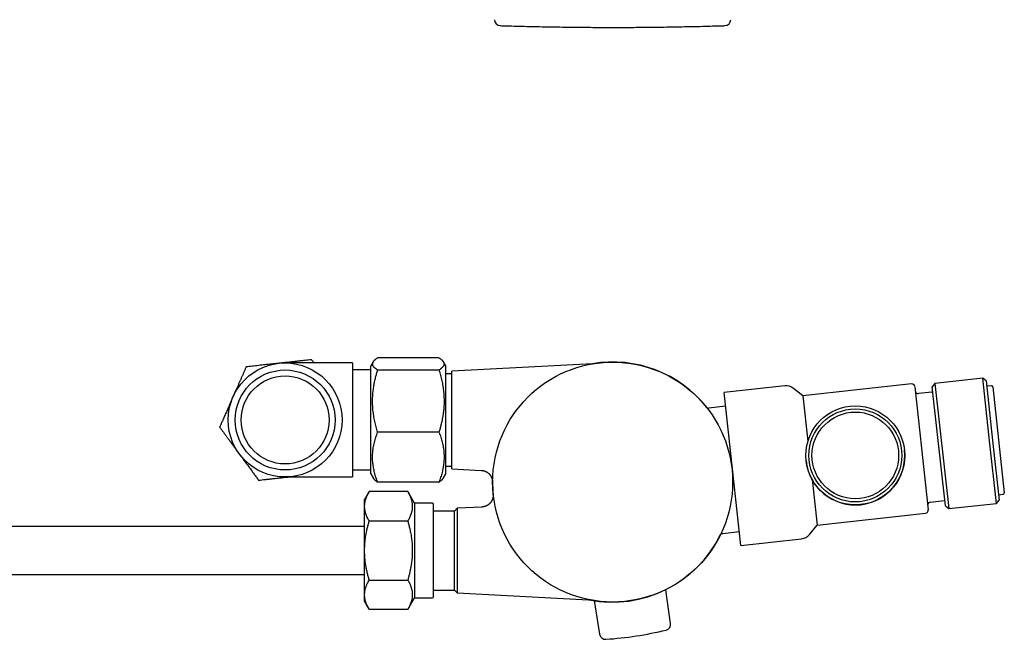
# Model space of a CAD drawing. Header units: millimetres. Extents: x 8 to 869, y 12 to 873.
# Tile 18 of 24: x 504 to 668, y 466 to 569. Entities that reach past the tile are written whole.
import ezdxf

# ---------------------------------------------------------------- set-up
doc = ezdxf.new("R2010")
doc.units = ezdxf.units.MM

msp = doc.modelspace()

# ---------------------------------------------------------------- linework, layer by layer
at = {"color": 7, "linetype": 'Continuous', "lineweight": 30}
for p, q in [((573.61, 512.56), (563.39, 512.56)), ((559.2, 511.7), (547.97, 511.7)), ((559.2, 511.7), (559.2, 504.25)), ((562.25, 510.53), (559.2, 510.53)), ((562.63, 511.87), (562.25, 511.2)), ((562.25, 493.2), (562.25, 511.2)), ((573.61, 510.52), (563.39, 510.52)), ((574.75, 511.2), (574.36, 511.87)), ((574.75, 493.71), (574.75, 511.2)), ((599.19, 511.58), (575.75, 510.35)), ((575.75, 494.05), (575.75, 510.35)), ((599.19, 511.58), (599.19, 511.58)), ((575.75, 509.9), (574.75, 509.9)), ((664.22, 509.17), (656.26, 508.3)), ((664.77, 508.73), (664.22, 509.17)), ((665.36, 498.73), (664.22, 509.17)), ((664.77, 508.73), (665.86, 498.79)), ((631.23, 507.9), (621.12, 506.79)), ((634.26, 506.22), (632.7, 507.47)), ((652.35, 508.2), (634.26, 506.22)), ((652.9, 507.75), (654.03, 497.49)), ((656.26, 508.3), (655.82, 507.75)), ((658, 487.87), (655.82, 507.75)), ((656.26, 508.3), (658.55, 487.42)), ((665.67, 507.91), (664.87, 507.83)), ((665.88, 507.73), (667.82, 490.06)), ((622.52, 494.04), (621.12, 506.79)), ((634.26, 506.22), (635.09, 498.65)), ((655.72, 506.83), (653.52, 506.59)), ((559.2, 504.25), (559.2, 500.15)), ((621.37, 504.48), (618.6, 504.18)), ((559.2, 500.15), (559.2, 492.7)), ((573.61, 500.17), (563.39, 500.17)), ((651.19, 497.18), (651.19, 497.18)), ((654.03, 497.49), (655.15, 487.23)), ((666.5, 488.29), (665.36, 498.73)), ((665.86, 498.79), (666.95, 488.85)), ((574.75, 494.51), (575.75, 494.51)), ((575.75, 494.05), (580.65, 493.8)), ((623.91, 481.29), (622.52, 494.04)), ((634.79, 495.39), (634.79, 495.39)), ((547.97, 492.7), (559.2, 492.7)), ((559.2, 493.87), (562.25, 493.87)), ((562.25, 493.2), (562.63, 492.54)), ((574.36, 492.53), (574.75, 493.2)), ((574.75, 493.2), (574.75, 493.71)), ((635.79, 492.27), (636.62, 484.69)), ((573.61, 491.85), (563.39, 491.85)), ((561.98, 490.25), (561.22, 488.93)), ((568.41, 490.25), (561.98, 490.25)), ((569.52, 488.33), (568.41, 490.25)), ((666.85, 489.74), (667.65, 489.84)), ((561.22, 487.79), (561.22, 488.93)), ((561.22, 480.43), (561.22, 487.79)), ((572.52, 488.33), (569.52, 488.33)), ((569.52, 488.33), (569.52, 480.43)), ((576.64, 487.48), (576.17, 487.01)), ((580.76, 487.69), (576.64, 487.48)), ((576.64, 487.48), (576.64, 473.39)), ((655.5, 488.5), (657.8, 488.75)), ((658, 487.87), (658.55, 487.42)), ((658.55, 487.42), (666.5, 488.29)), ((666.5, 488.29), (666.95, 488.85)), ((576.17, 487.01), (572.72, 487.01)), ((576.17, 473.85), (576.17, 487.01)), ((636.62, 484.69), (654.71, 486.68)), ((561.22, 484.43), (371.52, 484.43)), ((568.41, 485.34), (561.98, 485.34)), ((635.37, 483.13), (636.62, 484.69)), ((620.89, 483.29), (623.66, 483.6)), ((623.91, 481.29), (634.02, 482.4)), ((561.22, 473.07), (561.22, 480.43)), ((569.52, 480.43), (569.52, 472.53)), ((371.52, 476.43), (561.22, 476.43)), ((561.98, 475.52), (568.41, 475.52)), ((561.22, 471.93), (561.22, 473.07)), ((572.72, 473.85), (576.17, 473.85)), ((576.17, 473.85), (576.64, 473.39)), ((576.64, 473.39), (598.54, 472.24)), ((612.22, 468.29), (611.41, 473.91)), ((561.22, 471.93), (561.98, 470.62)), ((568.41, 470.62), (569.52, 472.53)), ((569.52, 472.53), (572.52, 472.53)), ((599.47, 472.08), (600.38, 466.48)), ((568.41, 470.62), (561.98, 470.62))]:
    msp.add_line(p, q, dxfattribs=at)
for centre, radius in [((547.97, 502.2), 9.5), ((547.97, 502.2), 8.33), ((602.55, 491.85), 20), ((547.97, 502.2), 7.33), ((642.99, 496.29), 8.25), ((642.99, 496.29), 7.75), ((642.99, 496.29), 7.22)]:
    msp.add_circle(centre, radius, dxfattribs=at)
for centre, radius, start, end in [((583.86, 568.93), 1, 180.5, 268.2124), ((621.23, 568.93), 1, 271.7876, 359.5), ((602.55, 491.85), 20.01, 38.387, 99.703), ((631.45, 505.91), 2, 51.2495, 96.2495), ((652.41, 507.7), 0.5, 6.2495, 96.2495), ((655.7, 507.03), 0.2, 276.2495, 6.2495), ((665.69, 507.71), 0.2, 6.2495, 95.2495), ((653.46, 507.09), 0.5, 202.2528, 276.2495), ((618.54, 504.68), 0.5, 225.5114, 276.3809), ((642.99, 496.28), 8.25, 186.2495, 6.2495), ((602.55, 491.85), 20.01, 179.5324, 186.2125), ((667.62, 490.04), 0.2, 277.2495, 6.2495), ((572.52, 488.13), 0.2, 0, 90), ((655.55, 488), 0.5, 96.2495, 170.2461), ((654.65, 487.17), 0.5, 276.2495, 6.2495), ((602.55, 491.85), 20.01, 258.6492, 334.0896), ((633.81, 484.38), 2, 276.2495, 321.2495), ((572.52, 472.73), 0.2, 270, 0), ((611.23, 468.15), 1, 283.5829, 8.2141), ((601.37, 466.64), 1, 189.2141, 273.8453), ((597.42, 525.3), 59.79, 273.8453, 283.5829)]:
    msp.add_arc(centre, radius, start, end, dxfattribs=at)
for points, knots in [([(583.85, 567.93), (584.18, 567.92), (585.08, 567.89), (586.55, 567.85), (588.24, 567.81), (589.94, 567.77), (591.64, 567.74), (593.33, 567.71), (595.03, 567.69), (596.72, 567.67), (598.42, 567.65), (600.12, 567.64), (601.81, 567.64), (603.51, 567.64), (605.21, 567.64), (606.9, 567.65), (608.6, 567.67), (610.3, 567.69), (611.99, 567.71), (613.69, 567.74), (615.39, 567.78), (617.08, 567.81), (618.78, 567.86), (620.17, 567.9), (620.99, 567.92), (621.25, 567.93)], [0, 0, 0, 0, 0.026758, 0.072116, 0.117474, 0.162833, 0.208192, 0.253552, 0.298911, 0.344271, 0.389632, 0.434992, 0.480353, 0.525714, 0.571076, 0.616438, 0.6618, 0.707163, 0.752525, 0.797889, 0.843252, 0.888616, 0.93398, 0.979345, 1, 1, 1, 1]), ([(552.39, 512.24), (552.2, 512.22), (551.84, 512.18), (551.29, 512.12), (550.73, 512.06), (550.17, 512), (549.64, 511.94), (549.13, 511.89), (548.65, 511.83), (548.17, 511.78), (547.68, 511.73), (547.2, 511.68), (546.7, 511.62), (546.19, 511.56), (545.66, 511.51), (545.14, 511.45), (544.61, 511.39), (544.09, 511.34), (543.57, 511.28), (543.04, 511.22), (542.52, 511.16), (542, 511.11), (541.65, 511.07), (541.48, 511.05)], [0, 0, 0, 0, 0.051468, 0.102961, 0.154456, 0.205936, 0.257393, 0.301157, 0.344957, 0.388772, 0.432583, 0.476375, 0.520132, 0.567627, 0.615154, 0.662696, 0.710231, 0.757732, 0.806168, 0.854623, 0.90309, 0.951555, 1, 1, 1, 1]), ([(552.78, 511.7), (552.78, 511.71), (552.64, 511.9), (552.51, 512.07), (552.39, 512.24)], [0, 0, 0, 0, 0.058879, 1, 1, 1, 1]), ([(563.39, 510.52), (563.34, 510.55), (563.25, 510.61), (563.13, 510.7), (563.02, 510.79), (562.91, 510.87), (562.82, 510.96), (562.74, 511.05), (562.67, 511.15), (562.61, 511.24), (562.57, 511.33), (562.55, 511.42), (562.54, 511.52), (562.54, 511.61), (562.56, 511.69), (562.58, 511.77), (562.62, 511.85), (562.67, 511.93), (562.73, 512.01), (562.79, 512.08), (562.87, 512.16), (562.96, 512.24), (563.07, 512.33), (563.21, 512.44), (563.33, 512.52), (563.39, 512.56)], [0, 0, 0, 0, 0.044007, 0.088018, 0.132024, 0.176205, 0.220392, 0.264571, 0.309475, 0.354387, 0.399289, 0.444536, 0.489792, 0.535039, 0.573331, 0.611629, 0.649922, 0.688423, 0.726929, 0.765431, 0.80446, 0.843494, 0.882524, 0.941261, 1, 1, 1, 1]), ([(573.61, 512.56), (573.66, 512.53), (573.75, 512.47), (573.87, 512.38), (573.98, 512.29), (574.09, 512.2), (574.18, 512.11), (574.26, 512.02), (574.33, 511.93), (574.38, 511.84), (574.42, 511.75), (574.45, 511.65), (574.46, 511.56), (574.46, 511.47), (574.44, 511.39), (574.42, 511.31), (574.38, 511.23), (574.33, 511.15), (574.27, 511.07), (574.2, 510.99), (574.13, 510.91), (574.04, 510.83), (573.93, 510.74), (573.79, 510.64), (573.67, 510.56), (573.61, 510.52)], [0, 0, 0, 0, 0.044007, 0.088018, 0.132024, 0.176205, 0.220392, 0.264571, 0.309475, 0.354387, 0.399289, 0.444536, 0.489792, 0.535039, 0.573331, 0.611629, 0.649922, 0.688423, 0.726929, 0.765431, 0.80446, 0.843494, 0.882524, 0.941261, 1, 1, 1, 1]), ([(541.48, 511.05), (541.42, 510.91), (541.29, 510.62), (541.1, 510.18), (540.91, 509.75), (540.72, 509.31), (540.52, 508.86), (540.32, 508.42), (540.13, 507.97), (539.93, 507.51), (539.72, 507.05), (539.52, 506.59), (539.32, 506.13), (539.13, 505.7), (538.94, 505.28), (538.77, 504.89), (538.6, 504.5), (538.43, 504.11), (538.26, 503.72), (538.09, 503.33), (537.92, 502.95), (537.74, 502.56), (537.55, 502.1), (537.32, 501.59), (537.15, 501.2), (537.06, 501.01)], [0, 0, 0, 0, 0.044007, 0.088018, 0.132024, 0.176205, 0.220392, 0.264571, 0.309475, 0.354387, 0.399289, 0.444536, 0.489792, 0.535039, 0.573331, 0.611629, 0.649922, 0.688423, 0.726929, 0.765431, 0.80446, 0.843494, 0.882524, 0.941261, 1, 1, 1, 1]), ([(563.39, 500.17), (563.34, 500.32), (563.25, 500.61), (563.13, 501.06), (563.02, 501.51), (562.91, 501.97), (562.82, 502.42), (562.74, 502.88), (562.67, 503.35), (562.61, 503.82), (562.57, 504.29), (562.55, 504.76), (562.54, 505.24), (562.54, 505.69), (562.56, 506.12), (562.58, 506.52), (562.62, 506.92), (562.67, 507.32), (562.73, 507.72), (562.79, 508.12), (562.87, 508.53), (562.96, 508.93), (563.07, 509.39), (563.21, 509.93), (563.33, 510.32), (563.39, 510.52)], [0, 0, 0, 0, 0.0440074, 0.0880182, 0.1320242, 0.1762054, 0.220392, 0.2645714, 0.3094751, 0.3543869, 0.399289, 0.4445356, 0.4897925, 0.5350387, 0.5733307, 0.611629, 0.6499216, 0.6884226, 0.7269294, 0.7654314, 0.8044604, 0.843494, 0.8825241, 0.9412614, 1, 1, 1, 1]), ([(573.61, 510.52), (573.66, 510.37), (573.75, 510.08), (573.87, 509.63), (573.98, 509.18), (574.09, 508.72), (574.18, 508.27), (574.26, 507.81), (574.33, 507.34), (574.38, 506.87), (574.42, 506.4), (574.45, 505.93), (574.46, 505.45), (574.46, 505), (574.44, 504.57), (574.42, 504.17), (574.38, 503.77), (574.33, 503.37), (574.27, 502.97), (574.2, 502.57), (574.13, 502.17), (574.04, 501.76), (573.93, 501.3), (573.79, 500.76), (573.67, 500.37), (573.61, 500.17)], [0, 0, 0, 0, 0.0440074, 0.0880182, 0.1320242, 0.1762054, 0.220392, 0.2645714, 0.3094751, 0.3543869, 0.399289, 0.4445356, 0.4897925, 0.5350387, 0.5733307, 0.611629, 0.6499216, 0.6884226, 0.7269294, 0.7654314, 0.8044604, 0.843494, 0.8825241, 0.9412614, 1, 1, 1, 1]), ([(537.06, 501.01), (537.16, 500.88), (537.34, 500.63), (537.62, 500.25), (537.91, 499.86), (538.19, 499.47), (538.48, 499.08), (538.76, 498.69), (539.06, 498.29), (539.35, 497.89), (539.65, 497.49), (539.94, 497.08), (540.24, 496.68), (540.52, 496.29), (540.79, 495.93), (541.04, 495.58), (541.29, 495.24), (541.55, 494.9), (541.8, 494.55), (542.05, 494.21), (542.3, 493.87), (542.55, 493.52), (542.84, 493.13), (543.18, 492.67), (543.43, 492.33), (543.55, 492.16)], [0, 0, 0, 0, 0.044007, 0.088018, 0.132024, 0.176205, 0.220392, 0.264571, 0.309475, 0.354387, 0.399289, 0.444536, 0.489792, 0.535039, 0.573331, 0.611629, 0.649922, 0.688423, 0.726929, 0.765431, 0.80446, 0.843494, 0.882524, 0.941261, 1, 1, 1, 1]), ([(563.39, 491.85), (563.34, 491.98), (563.24, 492.24), (563.11, 492.63), (562.99, 493.02), (562.88, 493.41), (562.79, 493.81), (562.7, 494.21), (562.64, 494.62), (562.59, 495.02), (562.55, 495.43), (562.54, 495.85), (562.54, 496.27), (562.56, 496.71), (562.6, 497.14), (562.66, 497.57), (562.74, 498.01), (562.84, 498.44), (562.95, 498.88), (563.08, 499.31), (563.23, 499.74), (563.33, 500.03), (563.39, 500.17)], [0, 0, 0, 0, 0.047574, 0.095168, 0.142763, 0.190347, 0.237914, 0.286285, 0.334692, 0.383106, 0.431504, 0.479869, 0.531232, 0.582638, 0.634062, 0.685475, 0.736846, 0.789453, 0.842085, 0.894734, 0.947381, 1, 1, 1, 1]), ([(573.61, 500.17), (573.66, 500.03), (573.77, 499.75), (573.91, 499.33), (574.04, 498.91), (574.15, 498.48), (574.24, 498.07), (574.32, 497.68), (574.37, 497.32), (574.42, 496.95), (574.45, 496.58), (574.46, 496.21), (574.46, 495.83), (574.45, 495.44), (574.41, 495.04), (574.36, 494.64), (574.3, 494.24), (574.22, 493.84), (574.12, 493.44), (574.01, 493.04), (573.89, 492.64), (573.76, 492.24), (573.66, 491.98), (573.61, 491.85)], [0, 0, 0, 0, 0.051468, 0.102961, 0.154456, 0.205936, 0.257393, 0.301157, 0.344957, 0.388772, 0.432583, 0.476375, 0.520132, 0.567627, 0.615154, 0.662696, 0.710231, 0.757732, 0.806168, 0.854623, 0.90309, 0.951555, 1, 1, 1, 1]), ([(543.55, 492.16), (543.73, 492.18), (544.1, 492.22), (544.65, 492.28), (545.21, 492.34), (545.77, 492.41), (546.3, 492.46), (546.81, 492.52), (547.29, 492.57), (547.77, 492.62), (548.17, 492.67), (548.41, 492.69), (548.49, 492.7)], [0, 0, 0, 0, 0.11351, 0.227076, 0.340645, 0.454182, 0.567668, 0.664186, 0.760785, 0.857417, 0.954041, 1, 1, 1, 1]), ([(562.64, 492.54), (562.65, 492.52), (562.67, 492.47), (562.73, 492.4), (562.79, 492.32), (562.87, 492.24), (562.96, 492.16), (563.07, 492.07), (563.21, 491.97), (563.33, 491.89), (563.39, 491.85)], [0, 0, 0, 0, 0.080163, 0.193842, 0.307508, 0.422729, 0.537964, 0.653188, 0.826592, 1, 1, 1, 1]), ([(573.61, 491.85), (573.66, 491.88), (573.75, 491.94), (573.87, 492.03), (573.98, 492.11), (574.09, 492.2), (574.18, 492.29), (574.26, 492.38), (574.32, 492.46), (574.35, 492.52), (574.36, 492.54)], [0, 0, 0, 0, 0.1299204, 0.2598509, 0.3897672, 0.5202007, 0.6506501, 0.7810784, 0.913645, 1, 1, 1, 1]), ([(580.65, 493.8), (580.65, 493.8), (580.69, 493.8), (580.75, 493.79), (580.85, 493.78), (580.94, 493.76), (581.04, 493.74), (581.13, 493.71), (581.22, 493.68), (581.31, 493.65), (581.39, 493.61), (581.48, 493.57), (581.56, 493.53), (581.64, 493.48), (581.71, 493.42), (581.79, 493.37), (581.86, 493.31), (581.93, 493.25), (581.99, 493.19), (582.05, 493.12), (582.11, 493.05), (582.16, 492.98), (582.21, 492.91), (582.26, 492.84), (582.3, 492.77), (582.34, 492.69), (582.37, 492.62), (582.41, 492.54), (582.43, 492.47), (582.46, 492.4), (582.48, 492.32), (582.5, 492.25), (582.51, 492.18), (582.52, 492.11), (582.53, 492.05), (582.54, 491.99), (582.54, 491.94), (582.55, 491.91), (582.55, 491.9)], [0, 0, 0, 0, 0.000311, 0.033474, 0.066481, 0.099332, 0.132028, 0.16457, 0.196955, 0.229182, 0.261249, 0.293154, 0.324891, 0.356456, 0.387844, 0.419046, 0.450056, 0.480863, 0.511457, 0.541823, 0.571948, 0.601814, 0.6314, 0.660681, 0.689629, 0.71821, 0.746383, 0.7741, 0.801301, 0.827913, 0.853847, 0.878991, 0.903204, 0.926304, 0.94806, 0.968168, 0.986215, 1, 1, 1, 1]), ([(561.22, 487.79), (561.22, 487.86), (561.22, 488), (561.24, 488.2), (561.27, 488.41), (561.31, 488.61), (561.36, 488.82), (561.42, 489.02), (561.49, 489.23), (561.57, 489.43), (561.67, 489.67), (561.81, 489.94), (561.92, 490.15), (561.98, 490.25)], [0, 0, 0, 0, 0.082164, 0.164343, 0.246508, 0.329206, 0.411919, 0.494619, 0.578679, 0.662752, 0.746815, 0.873406, 1, 1, 1, 1]), ([(568.41, 490.25), (568.47, 490.14), (568.59, 489.93), (568.73, 489.65), (568.83, 489.39), (568.92, 489.18), (568.99, 488.96), (569.05, 488.74), (569.1, 488.52), (569.14, 488.29), (569.16, 488.07), (569.17, 487.84), (569.17, 487.63), (569.15, 487.43), (569.13, 487.24), (569.1, 487.05), (569.05, 486.86), (569, 486.67), (568.93, 486.44), (568.83, 486.19), (568.71, 485.9), (568.57, 485.62), (568.46, 485.43), (568.41, 485.34)], [0, 0, 0, 0, 0.066012, 0.132022, 0.176204, 0.220391, 0.26457, 0.309474, 0.354386, 0.399288, 0.444535, 0.489792, 0.535039, 0.573331, 0.61163, 0.649922, 0.688424, 0.726931, 0.765433, 0.823977, 0.882523, 0.941261, 1, 1, 1, 1]), ([(582.65, 489.8), (582.65, 489.79), (582.65, 489.76), (582.66, 489.69), (582.65, 489.61), (582.65, 489.52), (582.64, 489.43), (582.63, 489.35), (582.61, 489.27), (582.59, 489.18), (582.57, 489.1), (582.54, 489.01), (582.51, 488.93), (582.47, 488.85), (582.43, 488.77), (582.38, 488.69), (582.34, 488.61), (582.29, 488.53), (582.23, 488.46), (582.17, 488.39), (582.11, 488.32), (582.05, 488.25), (581.98, 488.19), (581.91, 488.13), (581.83, 488.07), (581.75, 488.02), (581.67, 487.97), (581.58, 487.92), (581.49, 487.87), (581.4, 487.83), (581.3, 487.8), (581.2, 487.77), (581.11, 487.74), (581.01, 487.72), (580.91, 487.71), (580.83, 487.7), (580.78, 487.7), (580.76, 487.69)], [0, 0, 0, 0, 0.0087476, 0.0288358, 0.05961, 0.0905909, 0.1156035, 0.1416463, 0.1687101, 0.1964262, 0.2245859, 0.2530555, 0.281748, 0.3106053, 0.3395876, 0.3686668, 0.3978225, 0.4270397, 0.4563071, 0.485616, 0.5149595, 0.5443324, 0.5737302, 0.6031495, 0.6325873, 0.6620412, 0.694853, 0.7275452, 0.7600268, 0.7923088, 0.8244026, 0.856318, 0.8880629, 0.9196439, 0.9510664, 0.9823347, 1, 1, 1, 1]), ([(561.98, 485.34), (561.92, 485.44), (561.81, 485.63), (561.66, 485.93), (561.55, 486.19), (561.48, 486.39), (561.42, 486.54), (561.38, 486.7), (561.34, 486.85), (561.3, 487.01), (561.27, 487.16), (561.25, 487.32), (561.23, 487.48), (561.22, 487.63), (561.22, 487.74), (561.22, 487.79)], [0, 0, 0, 0, 0.123579, 0.247244, 0.371219, 0.433274, 0.495329, 0.558163, 0.620998, 0.683925, 0.746851, 0.810082, 0.873313, 0.936657, 1, 1, 1, 1]), ([(572.72, 472.73), (572.72, 472.73), (572.72, 472.73), (572.72, 472.75), (572.72, 472.77), (572.72, 472.8), (572.72, 472.84), (572.72, 472.89), (572.72, 472.94), (572.72, 473), (572.72, 473.06), (572.72, 473.12), (572.72, 473.19), (572.72, 473.28), (572.72, 473.39), (572.72, 473.52), (572.72, 473.67), (572.72, 473.82), (572.72, 474), (572.72, 474.21), (572.72, 474.45), (572.72, 474.71), (572.72, 474.97), (572.72, 475.21), (572.72, 475.45), (572.72, 475.7), (572.72, 475.95), (572.72, 476.2), (572.72, 476.44), (572.72, 476.66), (572.72, 476.89), (572.72, 477.12), (572.72, 477.36), (572.72, 477.6), (572.72, 477.86), (572.72, 478.12), (572.72, 478.39), (572.72, 478.66), (572.72, 478.93), (572.72, 479.21), (572.72, 479.5), (572.72, 479.81), (572.72, 480.12), (572.72, 480.42), (572.72, 480.69), (572.72, 480.96), (572.72, 481.22), (572.72, 481.48), (572.72, 481.74), (572.72, 481.99), (572.72, 482.22), (572.72, 482.43), (572.72, 482.64), (572.72, 482.85), (572.72, 483.06), (572.72, 483.29), (572.72, 483.55), (572.72, 483.83), (572.72, 484.11), (572.72, 484.38), (572.72, 484.67), (572.72, 484.97), (572.72, 485.29), (572.72, 485.59), (572.72, 485.86), (572.72, 486.1), (572.72, 486.31), (572.72, 486.51), (572.72, 486.7), (572.72, 486.87), (572.72, 487.02), (572.72, 487.15), (572.72, 487.27), (572.72, 487.38), (572.72, 487.49), (572.72, 487.59), (572.72, 487.69), (572.72, 487.78), (572.72, 487.86), (572.72, 487.93), (572.72, 487.99), (572.72, 488.04), (572.72, 488.08), (572.72, 488.11), (572.72, 488.13), (572.72, 488.13), (572.72, 488.13), (572.72, 488.13)], [0, 0, 0, 0, 0.010884, 0.021749, 0.032606, 0.043469, 0.054351, 0.065664, 0.074718, 0.083762, 0.092804, 0.101851, 0.11091, 0.119988, 0.132866, 0.145715, 0.158558, 0.171414, 0.184306, 0.200741, 0.217137, 0.233539, 0.249991, 0.263144, 0.276266, 0.289381, 0.302511, 0.315678, 0.326412, 0.337124, 0.347827, 0.358532, 0.369251, 0.379997, 0.391535, 0.403049, 0.414557, 0.426072, 0.437611, 0.448738, 0.461545, 0.474341, 0.487147, 0.499983, 0.510864, 0.521727, 0.532584, 0.543449, 0.554333, 0.565647, 0.574702, 0.583746, 0.592788, 0.601834, 0.610893, 0.619971, 0.632849, 0.645699, 0.658541, 0.671398, 0.684289, 0.700724, 0.717121, 0.733523, 0.749974, 0.763127, 0.77625, 0.789365, 0.802494, 0.815661, 0.826396, 0.837108, 0.84781, 0.858515, 0.869234, 0.879981, 0.891518, 0.903033, 0.91454, 0.926056, 0.937594, 0.948721, 0.961528, 0.974324, 0.98713, 0.999967, 1, 1, 1, 1]), ([(657.8, 488.75), (657.81, 488.75), (657.82, 488.75), (657.85, 488.75), (657.88, 488.74), (657.9, 488.73), (657.9, 488.73)], [0, 0, 0, 0, 0.249782, 0.518259, 0.775498, 1, 1, 1, 1]), ([(561.22, 480.43), (561.22, 480.57), (561.22, 480.84), (561.24, 481.25), (561.27, 481.66), (561.31, 482.07), (561.36, 482.48), (561.42, 482.89), (561.49, 483.3), (561.57, 483.71), (561.67, 484.19), (561.81, 484.73), (561.92, 485.14), (561.98, 485.34)], [0, 0, 0, 0, 0.082164, 0.164343, 0.246508, 0.329206, 0.411919, 0.494619, 0.578679, 0.662752, 0.746815, 0.873406, 1, 1, 1, 1]), ([(568.41, 485.34), (568.47, 485.13), (568.59, 484.7), (568.73, 484.14), (568.83, 483.63), (568.92, 483.2), (568.99, 482.77), (569.05, 482.32), (569.1, 481.88), (569.14, 481.43), (569.16, 480.98), (569.17, 480.53), (569.17, 480.1), (569.15, 479.7), (569.13, 479.32), (569.1, 478.94), (569.05, 478.56), (569, 478.18), (568.93, 477.73), (568.83, 477.22), (568.71, 476.65), (568.57, 476.09), (568.46, 475.71), (568.41, 475.52)], [0, 0, 0, 0, 0.066012, 0.132022, 0.176204, 0.220391, 0.26457, 0.309474, 0.354386, 0.399288, 0.444535, 0.489792, 0.535039, 0.573331, 0.61163, 0.649922, 0.688424, 0.726931, 0.765433, 0.823977, 0.882523, 0.941261, 1, 1, 1, 1]), ([(620.51, 483.04), (620.51, 483.05), (620.51, 483.06), (620.52, 483.07), (620.54, 483.09), (620.56, 483.12), (620.59, 483.15), (620.62, 483.18), (620.65, 483.2), (620.69, 483.23), (620.72, 483.25), (620.77, 483.26), (620.81, 483.28), (620.85, 483.29), (620.87, 483.29), (620.89, 483.29)], [0, 0, 0, 0, 0.027377, 0.069275, 0.12441, 0.201699, 0.292861, 0.376299, 0.461707, 0.551602, 0.644147, 0.738439, 0.833904, 0.930178, 1, 1, 1, 1]), ([(561.98, 475.52), (561.92, 475.72), (561.81, 476.12), (561.68, 476.65), (561.58, 477.12), (561.5, 477.52), (561.42, 477.93), (561.36, 478.34), (561.31, 478.75), (561.27, 479.17), (561.24, 479.59), (561.22, 480.01), (561.22, 480.29), (561.22, 480.43)], [0, 0, 0, 0, 0.123624, 0.247245, 0.329939, 0.412642, 0.495333, 0.57917, 0.66302, 0.746854, 0.831231, 0.915624, 1, 1, 1, 1]), ([(561.22, 473.07), (561.22, 473.14), (561.22, 473.27), (561.24, 473.48), (561.27, 473.68), (561.31, 473.89), (561.36, 474.09), (561.42, 474.3), (561.49, 474.5), (561.57, 474.71), (561.67, 474.95), (561.81, 475.22), (561.92, 475.42), (561.98, 475.52)], [0, 0, 0, 0, 0.082164, 0.164343, 0.246508, 0.329206, 0.411919, 0.494619, 0.578679, 0.662752, 0.746815, 0.873406, 1, 1, 1, 1]), ([(568.41, 475.52), (568.46, 475.44), (568.55, 475.27), (568.68, 475.01), (568.8, 474.76), (568.9, 474.5), (568.99, 474.24), (569.06, 473.97), (569.12, 473.7), (569.15, 473.43), (569.17, 473.16), (569.17, 472.91), (569.15, 472.67), (569.12, 472.44), (569.07, 472.21), (569.01, 471.98), (568.93, 471.73), (568.83, 471.47), (568.71, 471.18), (568.57, 470.9), (568.46, 470.71), (568.41, 470.62)], [0, 0, 0, 0, 0.052903, 0.105834, 0.158767, 0.211683, 0.264574, 0.318637, 0.372751, 0.426877, 0.480982, 0.535037, 0.581093, 0.627178, 0.673276, 0.719368, 0.76543, 0.824055, 0.882706, 0.941364, 1, 1, 1, 1]), ([(561.98, 470.62), (561.92, 470.72), (561.81, 470.91), (561.68, 471.18), (561.58, 471.41), (561.5, 471.62), (561.42, 471.82), (561.36, 472.03), (561.31, 472.23), (561.27, 472.44), (561.24, 472.65), (561.22, 472.86), (561.22, 473), (561.22, 473.07)], [0, 0, 0, 0, 0.123624, 0.247245, 0.329939, 0.412642, 0.495333, 0.57917, 0.66302, 0.746854, 0.831231, 0.915624, 1, 1, 1, 1]), ([(598.54, 472.24), (598.56, 472.24), (598.59, 472.24), (598.64, 472.23), (598.69, 472.23), (598.72, 472.22), (598.73, 472.22)], [0, 0, 0, 0, 0.2129767, 0.5125371, 0.7786379, 1, 1, 1, 1])]:
    msp.add_open_spline(points, degree=3, knots=knots, dxfattribs=at)

doc.saveas('drawing.dxf')
